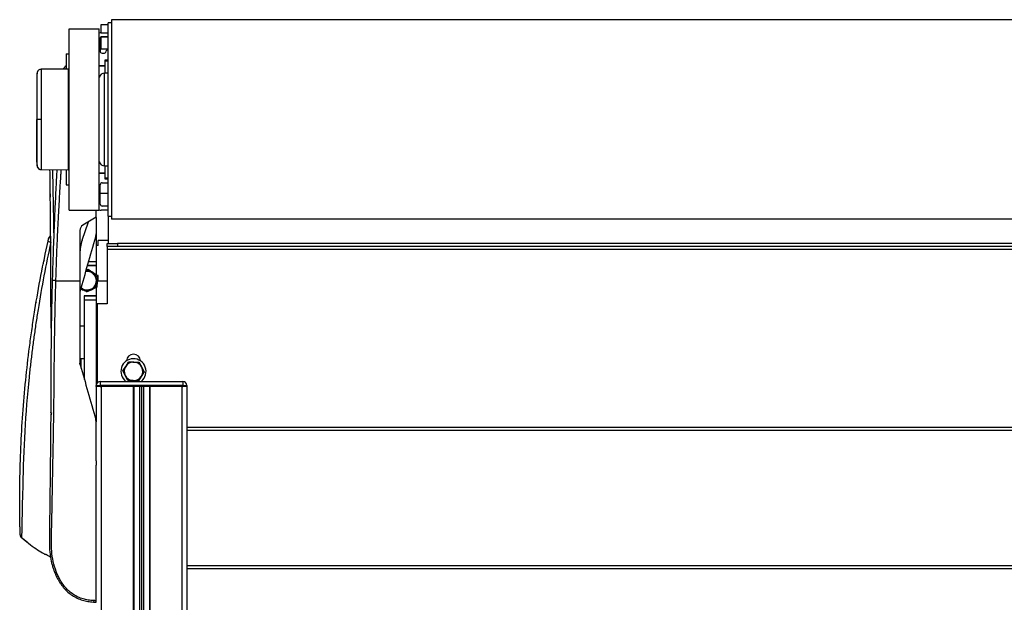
# Model space of a CAD drawing. Header units: millimetres. Extents: x 0 to 420, y 0 to 297.
# Tile 63 of 70: x 284 to 310, y 217 to 232. Entities that reach past the tile are written whole.
import ezdxf

# ---------------------------------------------------------------- set-up
doc = ezdxf.new("R2010")
doc.units = ezdxf.units.MM

msp = doc.modelspace()

# ---------------------------------------------------------------- linework, layer by layer
at = {"color": 7, "linetype": 'Continuous', "lineweight": 25}
for p, q in [((286.27989, 232.27768), (286.19919, 232.27768)), ((286.19919, 228.26311), (286.19919, 232.27768)), ((329.32031, 232.35838), (286.27989, 232.35838)), ((286.27989, 232.35838), (286.27989, 227.03213)), ((285.15007, 227.27423), (285.15007, 232.11628)), ((285.15007, 232.11628), (285.95708, 232.11628)), ((285.95708, 227.27423), (285.95708, 232.11628)), ((285.99743, 232.22388), (285.99743, 232.00868)), ((286.19919, 232.22388), (285.99743, 232.22388)), ((285.99743, 232.00868), (286.19919, 232.00868)), ((286.01088, 232.00868), (286.19919, 232.00868)), ((285.9786, 231.87418), (285.9786, 231.51909)), ((286.19919, 231.89032), (285.99743, 231.89032)), ((285.99743, 231.89032), (285.99743, 231.57828)), ((286.19919, 231.90108), (286.0055, 231.90108)), ((285.99743, 231.57828), (286.19919, 231.57828)), ((286.0324, 231.46529), (286.0943, 231.46529)), ((285.06937, 231.44377), (285.15007, 231.44377)), ((285.06937, 231.44377), (285.06937, 231.03957)), ((286.10772, 231.27699), (286.10772, 231.12904)), ((286.19919, 231.27699), (286.10772, 231.27699)), ((286.19919, 231.25547), (286.10772, 231.25547)), ((284.40229, 231.03259), (284.38396, 231.0299)), ((285.12317, 231.04004), (284.40267, 231.03375)), ((284.40267, 231.03375), (284.40267, 231.03375)), ((285.06937, 231.06536), (285.04265, 231.03458)), ((285.12317, 231.04004), (285.12317, 228.35048)), ((285.15007, 231.01337), (285.12317, 231.01384)), ((286.10772, 231.12904), (285.95708, 231.12904)), ((286.10772, 231.12097), (285.95708, 231.12097)), ((286.19919, 230.93267), (286.10055, 230.93267)), ((286.10055, 230.38489), (286.10055, 230.93267)), ((286.10772, 231.12904), (286.10772, 230.93267)), ((286.10055, 228.45784), (286.10055, 230.38489)), ((284.29667, 229.69526), (284.28927, 229.69526)), ((284.40267, 228.35677), (285.12317, 228.35048)), ((285.06937, 228.35095), (285.06937, 227.94674)), ((285.12317, 228.37667), (285.15007, 228.37714)), ((286.10055, 228.45784), (286.19919, 228.45784)), ((286.10772, 228.45784), (286.10772, 228.26147)), ((285.95708, 228.26954), (286.10772, 228.26954)), ((285.95708, 228.26147), (286.10772, 228.26147)), ((286.03778, 228.26954), (286.03778, 228.26147)), ((286.10772, 228.26147), (286.10772, 228.11352)), ((286.10772, 228.13504), (286.19919, 228.13504)), ((286.10772, 228.11352), (286.19919, 228.11352)), ((286.19919, 227.11283), (286.19919, 228.26311)), ((285.06937, 227.94674), (285.15007, 227.94674)), ((285.98398, 227.43563), (285.98398, 227.95212)), ((286.03778, 228.00592), (286.19919, 228.00592)), ((284.64863, 227.70725), (284.64957, 227.62394)), ((285.98398, 227.73154), (286.19919, 227.73154)), ((285.15007, 227.27423), (285.95708, 227.27423)), ((285.87638, 227.08593), (285.87638, 227.27423)), ((286.19919, 227.27423), (286.01088, 227.27423)), ((286.19919, 227.38183), (286.03778, 227.38183)), ((285.87638, 227.08593), (285.51918, 226.87109)), ((285.87178, 227.08316), (285.87638, 227.08324)), ((285.87638, 227.08593), (285.87638, 227.08324)), ((285.87638, 227.07383), (285.87638, 226.63953)), ((286.19919, 227.11283), (286.27989, 227.11283)), ((286.19919, 227.11283), (286.19919, 226.38652)), ((329.32031, 227.03213), (286.27989, 227.03213)), ((285.44097, 226.73278), (285.44097, 225.39121)), ((285.49959, 226.46947), (285.66888, 226.96113)), ((284.59995, 226.4953), (284.60584, 226.5216)), ((285.86596, 226.56539), (285.87638, 226.63953)), ((285.87638, 226.63012), (285.87638, 225.9077)), ((286.19919, 226.46723), (285.93018, 226.46723)), ((285.93018, 226.33272), (285.93018, 226.46723)), ((285.93018, 226.33272), (285.87638, 226.33272)), ((286.17228, 226.30582), (286.17228, 226.38652)), ((286.17228, 226.38652), (286.44129, 226.38652)), ((286.44129, 226.30582), (286.17228, 226.30582)), ((286.17228, 226.30582), (286.17228, 226.22512)), ((329.42791, 226.22512), (286.17228, 226.22512)), ((286.17228, 226.22512), (286.17228, 224.77251)), ((286.44129, 226.38652), (286.44129, 226.30582)), ((329.15891, 226.38652), (286.44129, 226.38652)), ((329.15891, 226.30582), (286.44129, 226.30582)), ((285.60278, 225.67473), (285.65716, 225.70099)), ((285.63662, 225.79472), (285.87638, 225.79472)), ((285.87638, 225.8001), (285.63814, 225.8001)), ((285.66848, 225.9077), (285.87638, 225.9077)), ((285.68982, 225.67251), (285.79774, 225.57813)), ((285.87638, 225.9077), (285.87638, 225.8001)), ((285.87638, 225.79472), (285.87638, 225.55187)), ((285.79774, 225.57813), (285.90566, 225.48376)), ((285.90566, 225.48376), (285.87789, 225.34312)), ((285.91399, 225.52629), (285.90255, 225.3714)), ((285.93018, 225.52572), (285.91395, 225.52572)), ((285.93018, 225.39121), (285.93018, 225.52572)), ((284.79941, 225.39121), (285.44097, 225.39121)), ((285.48298, 225.16879), (285.46377, 225.18186)), ((285.48298, 225.16879), (285.46728, 225.18032)), ((285.57874, 225.10992), (285.47082, 225.20429)), ((285.75125, 225.14898), (285.6114, 225.08144)), ((285.89111, 225.21651), (285.75125, 225.14898)), ((285.87789, 225.34312), (285.85012, 225.20247)), ((285.87638, 225.2094), (285.87638, 224.98771)), ((285.90255, 225.3714), (285.89111, 225.21651)), ((285.93018, 225.39121), (286.17228, 225.39121)), ((285.87638, 224.98771), (285.55358, 224.98771)), ((285.55358, 224.98771), (285.55358, 224.1807)), ((285.55358, 224.98233), (285.87638, 224.98233)), ((285.87638, 224.98771), (285.87638, 224.98233)), ((285.87638, 224.98233), (285.87638, 224.87473)), ((285.87638, 224.87473), (285.55358, 224.87473)), ((285.55358, 224.87473), (285.55358, 222.75352)), ((285.87638, 224.87473), (285.87638, 222.60359)), ((285.87638, 224.63801), (285.90328, 224.63801)), ((286.17228, 224.77251), (285.90328, 224.77251)), ((285.90328, 224.77251), (285.90328, 222.66528)), ((285.55358, 224.1807), (285.44097, 224.1807)), ((285.90328, 223.7772), (285.87638, 223.7772)), ((285.90328, 223.7234), (285.87638, 223.7234)), ((285.55358, 223.30644), (285.4675, 223.30644)), ((285.4675, 223.30644), (285.4675, 223.05874)), ((285.44097, 223.24646), (285.4675, 223.24646)), ((285.44722, 223.14875), (285.44097, 223.19324)), ((285.90328, 223.13966), (285.87638, 223.13966)), ((286.5853, 222.98403), (286.66289, 223.10458)), ((286.66289, 223.10458), (286.74048, 223.22513)), ((287.02687, 223.21129), (287.09248, 223.08382)), ((287.09248, 223.08382), (287.15808, 222.95635)), ((285.90328, 222.99505), (285.87638, 222.99505)), ((285.90328, 222.97019), (285.87638, 222.97019)), ((285.90328, 222.94535), (285.87638, 222.94535)), ((285.90328, 222.80072), (285.87638, 222.80072)), ((286.65091, 222.85656), (286.5853, 222.98403)), ((286.71651, 222.72909), (286.65091, 222.85656)), ((287.08049, 222.8358), (287.0029, 222.71525)), ((287.15808, 222.95635), (287.08049, 222.8358)), ((285.87592, 222.59359), (285.98352, 222.59359)), ((285.87592, 222.56669), (285.87592, 222.59359)), ((285.98352, 222.56669), (285.87592, 222.56669)), ((285.87638, 222.56669), (285.87638, 221.62369)), ((285.98352, 222.70119), (285.98352, 222.59359)), ((285.98352, 222.70119), (288.18934, 222.70119)), ((285.98352, 222.59359), (285.98352, 222.56669)), ((288.18934, 222.59359), (285.98352, 222.59359)), ((288.18934, 222.56669), (285.98352, 222.56669)), ((285.98352, 222.56669), (286.01088, 222.56669)), ((286.01088, 222.56669), (286.01088, 207.07214)), ((286.86362, 222.56669), (286.86362, 207.07214)), ((286.87707, 222.56669), (286.87707, 207.07214)), ((287.03309, 222.56669), (287.03309, 207.07214)), ((287.08253, 222.70825), (287.07344, 222.70119)), ((287.08689, 222.56669), (287.08689, 207.07214)), ((287.14069, 222.56669), (287.14069, 207.07214)), ((287.29672, 222.56669), (287.29672, 207.07214)), ((287.31017, 222.56669), (287.31017, 207.07214)), ((288.1629, 222.56669), (288.1629, 207.07214)), ((288.1629, 222.56669), (288.18934, 222.56669)), ((288.18934, 222.70119), (288.18934, 222.59359)), ((288.18934, 222.56669), (288.18934, 222.59359)), ((288.18934, 222.59359), (288.29694, 222.59359)), ((288.29694, 222.56669), (288.18934, 222.56669)), ((288.29694, 222.59359), (288.29694, 222.56669)), ((288.29694, 222.56669), (288.29741, 222.56669)), ((288.29741, 222.56669), (288.29741, 209.49316)), ((285.87638, 221.61427), (285.86596, 221.68842)), ((327.30279, 221.4684), (288.29741, 221.4684)), ((327.30279, 221.3877), (288.29741, 221.3877)), ((285.87638, 220.58365), (285.87638, 220.46764)), ((285.87638, 220.58365), (285.87638, 220.46764)), ((284.03527, 218.40849), (283.8806, 218.52918)), ((327.30279, 217.77844), (288.29741, 217.77844)), ((327.30279, 217.69774), (288.29741, 217.69774))]:
    msp.add_line(p, q, dxfattribs=at)
at = {"color": 7, "linetype": 'Continuous', "lineweight": 25, "flags": 128}
for points in [[(284.40273, 229.69529), (284.38327, 229.69529), (284.36448, 229.69528), (284.34699, 229.69527), (284.33137, 229.69527), (284.31814, 229.69526), (284.30773, 229.69526), (284.3005, 229.69526), (284.29667, 229.69526)], [(284.65247, 227.34446), (284.65248, 227.34446), (284.65251, 227.34446)], [(284.48326, 225.9353), (284.47883, 225.92433), (284.47524, 225.91109)], [(284.46341, 225.85275), (284.46236, 225.84127), (284.46256, 225.8374)], [(285.59799, 225.65776), (285.61891, 225.65978), (285.64341, 225.66006)], [(284.29791, 224.95531), (284.29537, 224.94927), (284.29309, 224.94051)], [(284.27294, 224.82185), (284.27221, 224.81197), (284.27227, 224.81017)], [(284.65251, 220.90935), (284.6525, 220.90935), (284.65247, 220.90935)]]:
    msp.add_lwpolyline(points, dxfattribs=at)
at = {"color": 7, "linetype": 'Continuous', "lineweight": 25}
for centre, radius, start, end in [((286.01088, 231.87418), 0.1345, 90, 113.578178), ((286.0055, 231.87418), 0.0269, 90, 180), ((286.0324, 231.51909), 0.0538, 180, 270), ((286.0943, 231.49219), 0.0269, 270, 348.463041), ((286.22609, 231.46529), 0.1076, 104.477512, 168.463041), ((286.10055, 230.78382), 0.14885, 90, 164.548307), ((286.10055, 228.60669), 0.14885, 195.451693, 270), ((284.40347, 228.46969), 0.10746, 186.179486, 269.585698), ((286.03778, 227.95212), 0.0538, 90, 180), ((286.01088, 227.40873), 0.1345, 246.421822, 270), ((286.03778, 227.43563), 0.0538, 180, 270), ((285.60237, 226.73278), 0.1614, 121.024609, 180), ((284.70489, 226.47186), 0.10753, 115.355586, 167.410726), ((284.71079, 226.49807), 0.10756, 118.855238, 167.364295), ((286.51698, 226.11915), 1.07601, 161, 180), ((284.72786, 226.78829), 0.37331, 248.018624, 259.940819), ((285.63428, 225.39121), 0.24831, 48.830764, 99.846038), ((285.63428, 225.39121), 0.269, 55.775489, 70.968343), ((285.63428, 225.39121), 0.269, 28.05447, 55.775489), ((285.63428, 225.39121), 0.24831, 348.830764, 48.830764), ((285.63428, 225.39121), 0.269, 355.775489, 10.968343), ((285.63428, 225.39121), 0.24831, 228.830764, 288.830764), ((285.63428, 225.39121), 0.269, 235.775489, 250.968343), ((285.63428, 225.39121), 0.269, 268.05447, 295.775489), ((285.63428, 225.39121), 0.24831, 288.830764, 348.830764), ((285.63428, 225.39121), 0.269, 295.775489, 310.968343), ((285.63428, 225.39121), 0.269, 328.05447, 355.775489), ((286.87169, 222.97019), 0.33625, 308.830425, 233.130102), ((286.87169, 223.23919), 0.1883, 2.968431, 177.031569), ((286.87169, 222.97019), 0.24831, 147.233327, 207.233327), ((286.87169, 222.97019), 0.24831, 87.233327, 147.233327), ((286.87169, 222.97019), 0.24831, 27.233327, 87.233327), ((286.87169, 222.97019), 0.24831, 327.233327, 27.233327), ((286.87169, 222.97019), 0.24831, 207.233327, 267.233327), ((286.87169, 222.97019), 0.24831, 267.233327, 327.233327), ((285.98352, 222.59359), 0.1076, 90, 180), ((288.18934, 222.59359), 0.1076, 0, 90), ((283.95297, 218.60639), 0.10759, 181.753268, 226.796727)]:
    msp.add_arc(centre, radius, start, end, dxfattribs=at)
for points, knots in [([(284.29677, 230.93875), (284.2952, 230.92299), (284.29205, 230.89153), (284.29019, 230.85997), (284.28927, 230.8442)], [0, 0, 0, 0, 0.50056851, 1, 1, 1, 1]), ([(284.40219, 231.03299), (284.3898, 231.03188), (284.3667, 231.02981), (284.33859, 231.01334), (284.31926, 230.99438), (284.3072, 230.97526), (284.30054, 230.9582), (284.29737, 230.9446), (284.29663, 230.93694), (284.29634, 230.93391)], [0, 0, 0, 0, 0.23161094, 0.43175805, 0.59816768, 0.7386349, 0.85377264, 0.94214638, 1, 1, 1, 1]), ([(284.29667, 229.69526), (284.29667, 229.76509), (284.29668, 229.90475), (284.29661, 230.10841), (284.29666, 230.30012), (284.29665, 230.47501), (284.29665, 230.62735), (284.29669, 230.75366), (284.29665, 230.84978), (284.29664, 230.90994), (284.29666, 230.93721), (284.29665, 230.93468), (284.29665, 230.9339)], [0, 0, 0, 0, 0.10740972, 0.21482222, 0.32223596, 0.42964854, 0.53707435, 0.64449857, 0.75192392, 0.85935037, 0.95662987, 1, 1, 1, 1]), ([(284.4027, 231.02998), (284.40271, 231.03084), (284.40272, 231.03369), (284.40271, 231.00433), (284.40267, 230.93987), (284.40276, 230.83664), (284.40269, 230.70049), (284.4027, 230.53701), (284.40274, 230.34808), (284.40268, 230.1424), (284.40269, 229.92212), (284.40271, 229.77162), (284.40273, 229.69529)], [0, 0, 0, 0, 0.04290957, 0.14126751, 0.24708022, 0.35596148, 0.46177303, 0.57065306, 0.67646428, 0.78534406, 0.89113857, 1, 1, 1, 1]), ([(284.987, 231.03409), (285.01158, 231.06625), (285.03697, 231.09947), (285.06837, 231.12705), (285.06937, 231.12793)], [0, 0, 0, 0, 0.96817011, 1, 1, 1, 1]), ([(284.28927, 230.83801), (284.28927, 230.83903), (284.28927, 230.84194), (284.28927, 230.79303), (284.28927, 230.69493), (284.28927, 230.55312), (284.28927, 230.37332), (284.28927, 230.16463), (284.28927, 229.93527), (284.28927, 229.7752), (284.28927, 229.69526)], [0, 0, 0, 0, 0.07180829, 0.20466384, 0.33672462, 0.46947832, 0.6020078, 0.7343695, 0.86733844, 1, 1, 1, 1]), ([(284.28927, 228.55251), (284.28927, 228.55149), (284.28927, 228.54858), (284.28927, 228.59748), (284.28927, 228.69558), (284.28927, 228.83739), (284.28927, 229.01719), (284.28927, 229.22588), (284.28927, 229.45525), (284.28927, 229.61532), (284.28927, 229.69526)], [0, 0, 0, 0, 0.07182898, 0.20468157, 0.3367394, 0.46949014, 0.60201668, 0.73437542, 0.8673414, 1, 1, 1, 1]), ([(284.29664, 228.45664), (284.29665, 228.45581), (284.29666, 228.4532), (284.29664, 228.48054), (284.29665, 228.54074), (284.29669, 228.63685), (284.29665, 228.76317), (284.29665, 228.91551), (284.29666, 229.09039), (284.29661, 229.28211), (284.29668, 229.48576), (284.29667, 229.62543), (284.29667, 229.69526)], [0, 0, 0, 0, 0.04519697, 0.14229069, 0.24951199, 0.35673221, 0.46395128, 0.57117195, 0.6783794, 0.78558802, 0.8927954, 1, 1, 1, 1]), ([(284.40273, 229.69529), (284.40271, 229.62111), (284.40269, 229.4706), (284.40268, 229.25217), (284.40274, 229.04437), (284.40271, 228.85686), (284.40268, 228.6915), (284.40276, 228.55614), (284.40268, 228.45149), (284.40271, 228.387), (284.40272, 228.35707), (284.40271, 228.35985), (284.4027, 228.36073)], [0, 0, 0, 0, 0.10580634, 0.21468099, 0.32048836, 0.42936412, 0.53517181, 0.64404783, 0.74985665, 0.85873394, 0.95481166, 1, 1, 1, 1]), ([(284.28927, 228.54631), (284.29019, 228.53055), (284.29205, 228.49899), (284.2952, 228.46752), (284.29677, 228.45177)], [0, 0, 0, 0, 0.49937363, 1, 1, 1, 1]), ([(284.29636, 228.45662), (284.29642, 228.45568), (284.29672, 228.45131), (284.29924, 228.43508), (284.30943, 228.40785), (284.33487, 228.37876), (284.36803, 228.35992), (284.39165, 228.35851), (284.40233, 228.35787)], [0, 0, 0, 0, 0.018477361, 0.085821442, 0.305465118, 0.558313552, 0.800210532, 1, 1, 1, 1]), ([(284.67457, 224.12214), (284.6737, 224.18458), (284.67184, 224.31822), (284.66975, 224.51336), (284.66808, 224.70807), (284.6669, 224.89338), (284.66615, 225.07798), (284.66579, 225.26237), (284.66616, 225.60943), (284.66355, 226.12109), (284.65789, 226.79898), (284.65154, 227.44332), (284.64599, 227.96215), (284.64261, 228.25422), (284.64144, 228.35468)], [0, 0, 0, 0, 0.04521504, 0.09677583, 0.14154135, 0.18627491, 0.23065907, 0.2744786, 0.31863903, 0.4790052, 0.63795374, 0.7956576, 0.92971029, 1, 1, 1, 1]), ([(284.82326, 228.3573), (284.8221, 228.33535), (284.81963, 228.28857), (284.81579, 228.21513), (284.80991, 228.10155), (284.80204, 227.94661), (284.7928, 227.75992), (284.78234, 227.5422), (284.77177, 227.31367), (284.76031, 227.05422), (284.74621, 226.71945), (284.73019, 226.30477), (284.71405, 225.83663), (284.70536, 225.53695), (284.70123, 225.3942)], [0, 0, 0, 0, 0.02224341, 0.04738336, 0.07438917, 0.137295, 0.20431867, 0.26347324, 0.35778466, 0.43574822, 0.52617276, 0.69673318, 0.85553396, 1, 1, 1, 1]), ([(284.70835, 228.3541), (284.709, 228.32048), (284.7146, 228.02954), (284.72524, 227.44605), (284.73599, 226.88002), (284.74023, 226.57667), (284.74046, 226.56082)], [0, 0, 0, 0, 0.05639204, 0.48799387, 0.97323851, 1, 1, 1, 1]), ([(284.79941, 225.39121), (284.80375, 225.53627), (284.81257, 225.8313), (284.83005, 226.28108), (284.85055, 226.73876), (284.87299, 227.1794), (284.89634, 227.5975), (284.91421, 227.89641), (284.92662, 228.09687), (284.9331, 228.20015), (284.9386, 228.28702), (284.94197, 228.33946), (284.94309, 228.35681)], [0, 0, 0, 0, 0.14662348, 0.29821393, 0.4547782, 0.60951132, 0.74398609, 0.87787372, 0.91205608, 0.94691041, 0.98243672, 1, 1, 1, 1]), ([(284.58813, 226.44211), (284.58948, 226.44821), (284.59218, 226.46041), (284.59581, 226.47672), (284.59842, 226.48842), (284.59971, 226.49421), (284.59989, 226.49499), (284.59995, 226.4953)], [0, 0, 0, 0, 0.22931523, 0.45924252, 0.67172592, 0.87168599, 1, 1, 1, 1]), ([(285.44722, 225.10506), (285.51631, 225.34602), (285.65473, 225.82874), (285.79547, 226.31957), (285.86596, 226.56539)], [0, 0, 0, 0, 0.499185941, 1, 1, 1, 1]), ([(283.84532, 218.60698), (283.84533, 218.60646), (283.84536, 218.60527), (283.84445, 218.63722), (283.84291, 218.69342), (283.84083, 218.77583), (283.83805, 218.90095), (283.83491, 219.0798), (283.83268, 219.28482), (283.83177, 219.49437), (283.83219, 219.70318), (283.8341, 219.92253), (283.84121, 220.37374), (283.86379, 221.04859), (283.91926, 221.94814), (283.99966, 222.84107), (284.08699, 223.5795), (284.15874, 224.09373), (284.20249, 224.38533), (284.27429, 224.84129), (284.39417, 225.53035), (284.52346, 226.1381), (284.58813, 226.44211)], [0, 0, 0, 0, 0.01463527, 0.03303101, 0.05194127, 0.07035572, 0.08931234, 0.11874877, 0.14872045, 0.1742213, 0.19996414, 0.22637317, 0.25290893, 0.3596473, 0.46633872, 0.57311363, 0.6786119, 0.73139048, 0.75792047, 0.78431783, 0.89211039, 1, 1, 1, 1]), ([(284.66265, 226.42071), (284.59963, 226.12181), (284.47357, 225.524), (284.34858, 224.79895), (284.26412, 224.25212), (284.21213, 223.88987), (284.16466, 223.531), (284.12143, 223.17342), (284.04301, 222.45661), (283.95521, 221.3713), (283.9213, 220.40651), (283.9153, 219.92266), (283.9153, 219.92266)], [0, 0, 0, 0, 0.13743714, 0.27487422, 0.33063871, 0.38655145, 0.44281311, 0.49920227, 0.55536765, 0.77745741, 0.99999952, 1, 1, 1, 1]), ([(285.60127, 225.64231), (285.62162, 225.64925), (285.65134, 225.65938), (285.68059, 225.66936), (285.68982, 225.67251)], [0, 0, 0, 0, 0.68440681, 1, 1, 1, 1]), ([(285.65716, 225.70099), (285.66695, 225.69433), (285.70936, 225.66548), (285.75244, 225.63618), (285.78558, 225.61364)], [0, 0, 0, 0, 0.23085574, 1, 1, 1, 1]), ([(285.78558, 225.61364), (285.82693, 225.58551), (285.86998, 225.55622), (285.91231, 225.52743), (285.91399, 225.52629)], [0, 0, 0, 0, 0.96033739, 1, 1, 1, 1]), ([(284.70123, 225.3942), (284.69776, 225.26397), (284.69091, 225.0065), (284.68281, 224.63012), (284.6763, 224.26546), (284.67125, 223.89854), (284.66782, 223.5343), (284.66579, 223.1636), (284.66618, 222.7548), (284.6647, 222.32198), (284.66228, 222.01124), (284.66116, 221.86755)], [0, 0, 0, 0, 0.10830801, 0.21413698, 0.31877875, 0.42084174, 0.53067931, 0.63329202, 0.73911159, 0.87935992, 1, 1, 1, 1]), ([(285.87638, 216.84793), (285.82866, 216.84911), (285.73378, 216.85147), (285.59268, 216.87482), (285.45593, 216.91518), (285.32647, 216.97483), (285.20751, 217.05278), (285.10141, 217.14672), (285.00887, 217.25397), (284.90346, 217.40992), (284.80338, 217.62376), (284.71973, 217.89248), (284.6825, 218.17278), (284.68185, 218.61586), (284.69602, 219.22425), (284.71016, 219.99957), (284.72559, 220.808), (284.74007, 221.64902), (284.75367, 222.51684), (284.75663, 223.20179), (284.76298, 223.70715), (284.76811, 224.0396), (284.77428, 224.37245), (284.78148, 224.70722), (284.78966, 225.04617), (284.79615, 225.27597), (284.79941, 225.39121)], [0, 0, 0, 0, 0.01540227, 0.03061858, 0.04589778, 0.0611515, 0.07635239, 0.09167591, 0.1069667, 0.12239636, 0.15311965, 0.18413953, 0.21464534, 0.24575549, 0.32956556, 0.41290917, 0.49608211, 0.58959241, 0.68386766, 0.7780859, 0.81510034, 0.85211963, 0.88910287, 0.92601797, 0.9628961, 1, 1, 1, 1]), ([(284.79941, 225.39121), (284.78674, 225.39157), (284.76048, 225.39231), (284.7277, 225.39328), (284.70535, 225.39399), (284.70257, 225.39413), (284.70123, 225.3942)], [0, 0, 0, 0, 0.24120147, 0.5, 0.75879853, 1, 1, 1, 1]), ([(285.44097, 225.39121), (285.44097, 225.29903), (285.44097, 225.11452), (285.44097, 224.74672), (285.44097, 224.28987), (285.44097, 223.7445), (285.44097, 223.37699), (285.44097, 223.19324)], [0, 0, 0, 0, 0.12264871, 0.2454767, 0.49573627, 0.74787131, 1, 1, 1, 1]), ([(285.71443, 225.1562), (285.67134, 225.1415), (285.62584, 225.12598), (285.58111, 225.11073), (285.57874, 225.10992)], [0, 0, 0, 0, 0.9470257, 1, 1, 1, 1]), ([(285.85012, 225.20247), (285.84088, 225.19932), (285.79608, 225.18404), (285.75056, 225.16852), (285.71443, 225.1562)], [0, 0, 0, 0, 0.20618569, 1, 1, 1, 1]), ([(285.44722, 223.14875), (285.51631, 222.90778), (285.65473, 222.42506), (285.79547, 221.93423), (285.86596, 221.68842)], [0, 0, 0, 0, 0.499185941, 1, 1, 1, 1]), ([(286.74048, 223.22513), (286.75023, 223.22466), (286.79751, 223.22238), (286.84554, 223.22005), (286.88368, 223.21821)], [0, 0, 0, 0, 0.20618569, 1, 1, 1, 1]), ([(286.88368, 223.21821), (286.92915, 223.21601), (286.97716, 223.21369), (287.02437, 223.21141), (287.02687, 223.21129)], [0, 0, 0, 0, 0.9470257, 1, 1, 1, 1]), ([(286.85971, 222.72217), (286.82157, 222.72401), (286.77354, 222.72633), (286.72626, 222.72862), (286.71651, 222.72909)], [0, 0, 0, 0, 0.79381431, 1, 1, 1, 1]), ([(287.0029, 222.71525), (287.0004, 222.71537), (286.95319, 222.71765), (286.90518, 222.71997), (286.85971, 222.72217)], [0, 0, 0, 0, 0.052974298, 1, 1, 1, 1]), ([(284.66092, 221.8331), (284.66081, 221.81839), (284.65952, 221.63537), (284.65615, 221.28302), (284.65108, 220.76591), (284.64539, 220.23854), (284.63927, 219.70308), (284.63387, 219.25408), (284.6293, 218.89642), (284.62608, 218.6378), (284.62548, 218.39015), (284.63106, 218.14677), (284.65975, 217.95028), (284.69776, 217.80676), (284.72467, 217.7187), (284.75741, 217.62643), (284.79695, 217.53031), (284.84167, 217.43912), (284.88673, 217.36015), (284.92764, 217.29658), (284.97124, 217.23661), (285.01751, 217.18009), (285.08399, 217.10842), (285.1775, 217.02583), (285.3024, 216.94412), (285.43731, 216.88192), (285.57844, 216.83966), (285.72533, 216.81438), (285.82539, 216.8115), (285.87638, 216.81003)], [0, 0, 0, 0, 0.00776184, 0.09658505, 0.18439597, 0.27804675, 0.37159114, 0.46399423, 0.51335619, 0.55992626, 0.60064597, 0.6446866, 0.68930792, 0.7058022, 0.72366482, 0.73828506, 0.75787806, 0.77889762, 0.79216893, 0.80609061, 0.81891023, 0.83135918, 0.8446261, 0.87039338, 0.89667514, 0.9224644, 0.94766262, 0.9733308, 1, 1, 1, 1]), ([(284.67715, 221.8624), (284.67478, 221.86312), (284.67003, 221.86456), (284.6651, 221.86713), (284.66185, 221.86986), (284.66147, 221.87175), (284.66127, 221.8727)], [0, 0, 0, 0, 0.24999996, 0.49999994, 0.74999996, 1, 1, 1, 1]), ([(284.67715, 221.8624), (284.67715, 221.8624), (284.67701, 221.84577), (284.67686, 221.82834), (284.67671, 221.8109)], [0, 0, 0, 0, 0.000062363, 1, 1, 1, 1]), ([(285.87638, 220.58365), (285.87638, 220.75556), (285.87638, 221.09977), (285.87638, 221.44264), (285.87638, 221.61427)], [0, 0, 0, 0, 0.49941172, 1, 1, 1, 1]), ([(285.87638, 216.84793), (285.87638, 217.08822), (285.87638, 217.5694), (285.87638, 218.30612), (285.87638, 219.05519), (285.87638, 219.77787), (285.87638, 220.25013), (285.87638, 220.46764)], [0, 0, 0, 0, 0.2041389, 0.40877747, 0.6153735, 0.8228525, 1, 1, 1, 1]), ([(283.9153, 219.92266), (283.9153, 219.92266), (283.91103, 219.8048), (283.90364, 219.57285), (283.89688, 219.28463), (283.89313, 219.05373), (283.89182, 218.93287), (283.89135, 218.87501), (283.89135, 218.87501)], [0, 0, 0, 0, 0.000002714, 0.304903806, 0.60981306, 0.804903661, 0.999997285, 1, 1, 1, 1]), ([(283.89135, 218.87501), (283.89135, 218.87501), (283.89066, 218.85646), (283.88857, 218.797), (283.88589, 218.70706), (283.8838, 218.62081), (283.88244, 218.56094), (283.88145, 218.52527), (283.88093, 218.5278), (283.88065, 218.52913)], [0, 0, 0, 0, 0.00000331, 0.07713174, 0.25563717, 0.4392206, 0.61618397, 0.79783549, 1, 1, 1, 1]), ([(283.88136, 218.53759), (283.94339, 218.48406), (284.06834, 218.37623), (284.25965, 218.23813), (284.41435, 218.13744), (284.49275, 218.0974), (284.51699, 218.08503)], [0, 0, 0, 0, 0.29587712, 0.59599869, 0.8750758, 1, 1, 1, 1]), ([(284.65638, 218.01568), (284.65101, 218.01769), (284.60239, 218.0359), (284.5587, 218.06455), (284.51983, 218.09003)], [0, 0, 0, 0, 0.11041583, 1, 1, 1, 1]), ([(285.87638, 216.81003), (285.85386, 216.81004), (285.82749, 216.81005), (285.80143, 216.81367), (285.79763, 216.8142)], [0, 0, 0, 0, 0.85428994, 1, 1, 1, 1]), ([(285.87638, 216.81003), (285.87638, 216.81055), (285.87638, 216.8116), (285.87638, 216.81983), (285.87638, 216.83199), (285.87638, 216.84261), (285.87638, 216.84793)], [0, 0, 0, 0, 0.24967543, 0.49939281, 0.74914799, 1, 1, 1, 1])]:
    msp.add_open_spline(points, degree=3, knots=knots, dxfattribs=at)

doc.saveas('drawing.dxf')
